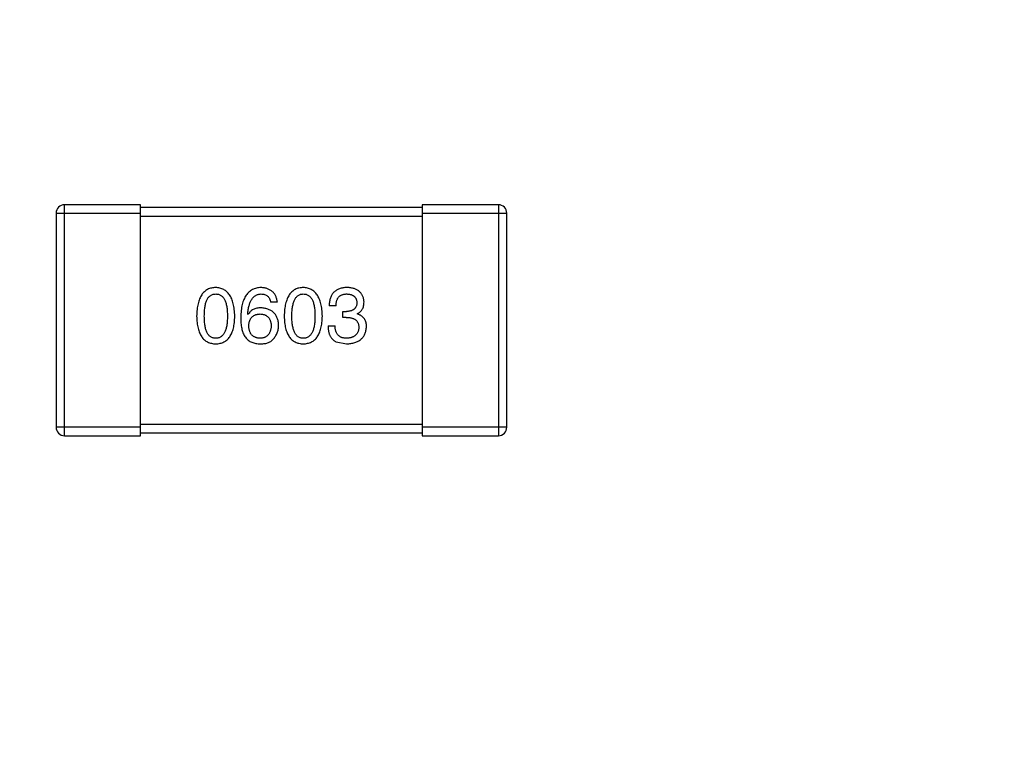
# Model space of a CAD drawing. Header units: inches. Extents: x -36 to 490, y -51 to 98.
# Tile 72 of 153: x 412.69 to 416.18, y 27.66 to 30.25. Entities that reach past the tile are written whole.
import ezdxf

# ---------------------------------------------------------------- set-up
doc = ezdxf.new("R2010")
doc.units = ezdxf.units.IN
doc.header["$LTSCALE"] = 1.21
doc.header["$MEASUREMENT"] = 0
doc.header["$PDMODE"] = 3
doc.header["$PDSIZE"] = 0.3125
doc.layers.get('0').update_dxf_attribs({"linetype": 'CONTINUOUS'})
doc.layers.get('Defpoints').update_dxf_attribs({"linetype": 'CONTINUOUS'})
doc.layers.add('DIM', color=3, linetype='CONTINUOUS')
doc.styles.get("Standard").update_dxf_attribs({"font": 'txt', "width": 0.8})
doc.dimstyles.get("Standard").update_dxf_attribs({"dimtxt": 0.15625, "dimasz": 0.1875, "dimexe": 0.125, "dimexo": 0.0625, "dimgap": 0.09, "dimtad": 0, "dimtih": 1, "dimtoh": 1, "dimzin": 4, "dimdsep": 46, "dimtxsty": 'Standard', "dimblk": '_FILLED', "dimblk1": '_FILLED', "dimblk2": '_FILLED', "dimcen": 0.09, "dimazin": 1, "dimtp": 0.01, "dimtm": 0.01, "dimtfac": 1, "dimtofl": 0, "dimtmove": 0, "dimatfit": 3, "dimldrblk": '_FILLED', "dimfxl": 1, "dimtolj": 1, "dimtzin": 4, "dimarcsym": 0})

# ---------------------------------------------------------------- blocks, each defined once
blk = doc.blocks.new('_FILLED')
at = {"color": 0, "linetype": 'ByBlock'}
blk.add_solid([(0, 0), (-1, 0.1667), (-1, -0.1667)], dxfattribs=at)
blk = doc.blocks.new('*D70')
at = {"layer": 'Defpoints', "color": 0}
for p in [(406.8003, 41.9888), (406.8003, -7.0611), (488.6342, -7.0611)]:
    blk.add_point(p, dxfattribs=at)
at = {"layer": 'DIM', "color": 0, "lineweight": -2}
for p, q in [((406.8628, 41.9888), (488.7592, 41.9888)), ((488.6342, 39.4488), (488.6342, 21.3872)), ((488.6342, -4.5211), (488.6342, 13.5405)), ((406.8628, -7.0611), (488.7592, -7.0611))]:
    blk.add_line(p, q, dxfattribs=at)
at = {"layer": 'DIM', "color": 0, "lineweight": -2, "xscale": 2.54, "yscale": 2.54, "zscale": 2.54}
for p, rotation in [((488.6342, 41.9888), 90), ((488.6342, -7.0611), 270)]:
    blk.add_blockref('_FILLED', p, dxfattribs=dict(at, rotation=rotation))
at = {"layer": 'DIM', "color": 0, "insert": (488.6342, 17.4638), "char_height": 2.5, "attachment_point": 5, "rotation": 90, "line_spacing_factor": 2.5}
blk.add_mtext('\\A1;49.05', dxfattribs=at)

msp = doc.modelspace()

# ---------------------------------------------------------------- linework, layer by layer
at = {"color": 7, "linetype": 'Continuous'}
for p, q in [((413.1187, 29.5956), (412.8487, 29.5956)), ((412.8487, 28.7756), (412.8487, 29.5956)), ((413.1187, 28.7756), (413.1187, 29.5956)), ((414.1187, 29.5856), (413.1187, 29.5856)), ((414.3887, 29.5956), (414.1187, 29.5956)), ((414.1187, 29.5956), (414.1187, 28.7756)), ((414.3887, 29.5956), (414.3887, 28.7756)), ((412.8187, 29.5656), (413.1187, 29.5656)), ((412.8187, 29.5656), (412.8187, 28.8056)), ((413.1187, 29.5556), (414.1187, 29.5556)), ((414.1187, 29.5656), (414.4187, 29.5656)), ((414.4187, 28.8056), (414.4187, 29.5656)), ((413.6043, 29.2494), (413.5802, 29.2494)), ((413.8124, 29.2374), (413.7883, 29.2374)), ((413.5004, 29.2057), (413.4993, 29.2068)), ((413.8364, 29.2167), (413.8496, 29.2167)), ((413.8364, 29.1959), (413.8364, 29.2167)), ((413.8485, 29.1959), (413.8364, 29.1959)), ((413.8878, 29.209), (413.8878, 29.2079)), ((413.784, 29.1653), (413.8091, 29.1653)), ((413.8135, 29.1085), (413.8496, 29.1019)), ((413.1187, 28.8056), (412.8187, 28.8056)), ((414.1187, 28.8156), (413.1187, 28.8156)), ((414.4187, 28.8056), (414.1187, 28.8056)), ((412.8487, 28.7756), (413.1187, 28.7756)), ((413.1187, 28.7856), (414.1187, 28.7856)), ((414.1187, 28.7756), (414.3887, 28.7756))]:
    msp.add_line(p, q, dxfattribs=at)
for centre, start, end in [((412.8487, 29.5656), 90, 180), ((414.3887, 29.5656), 0, 90), ((412.8487, 28.8056), 180, 270), ((414.3887, 28.8056), 270, 0)]:
    msp.add_arc(centre, 0.03, start, end, dxfattribs=at)
for points, knots in [([(413.3854, 29.3019), (413.3828, 29.3018), (413.3776, 29.3015), (413.3701, 29.3003), (413.3631, 29.2981), (413.3566, 29.2953), (413.3505, 29.2916), (413.345, 29.2872), (413.34, 29.2819), (413.3355, 29.2759), (413.3315, 29.2691), (413.3281, 29.2616), (413.3251, 29.2532), (413.3226, 29.2441), (413.3206, 29.2343), (413.3191, 29.2236), (413.3181, 29.2122), (413.3178, 29.2043), (413.3177, 29.2003)], [0, 0, 0, 0, 0.057911, 0.113262, 0.165956, 0.217443, 0.268511, 0.319665, 0.372, 0.426129, 0.483365, 0.543779, 0.607756, 0.676562, 0.749704, 0.827713, 0.911177, 1, 1, 1, 1]), ([(413.4532, 29.2003), (413.453, 29.2043), (413.4527, 29.2121), (413.4515, 29.2234), (413.4499, 29.2339), (413.4479, 29.2437), (413.4453, 29.2528), (413.4423, 29.2611), (413.4388, 29.2686), (413.4348, 29.2754), (413.4303, 29.2814), (413.4253, 29.2867), (413.4199, 29.2912), (413.4139, 29.2949), (413.4075, 29.2978), (413.4005, 29.3), (413.3932, 29.3014), (413.388, 29.3017), (413.3854, 29.3019)], [0, 0, 0, 0, 0.088475, 0.171606, 0.249595, 0.322626, 0.391327, 0.455765, 0.516374, 0.573675, 0.628522, 0.681161, 0.732559, 0.783563, 0.83504, 0.887639, 0.942585, 1, 1, 1, 1]), ([(413.5463, 29.3019), (413.5435, 29.3017), (413.538, 29.3014), (413.53, 29.2999), (413.5225, 29.2977), (413.5156, 29.2946), (413.5091, 29.2907), (413.5033, 29.286), (413.4979, 29.2806), (413.4932, 29.2743), (413.4889, 29.2672), (413.4852, 29.2594), (413.482, 29.2507), (413.4794, 29.2413), (413.4772, 29.2311), (413.4757, 29.22), (413.4746, 29.2082), (413.4743, 29.2001), (413.4742, 29.1959)], [0, 0, 0, 0, 0.058957, 0.115262, 0.16907, 0.221312, 0.273147, 0.324961, 0.377649, 0.432026, 0.488925, 0.549039, 0.612912, 0.680653, 0.753056, 0.830314, 0.912483, 1, 1, 1, 1]), ([(413.6043, 29.2494), (413.604, 29.2514), (413.6035, 29.2553), (413.6022, 29.2609), (413.6007, 29.2662), (413.5987, 29.2712), (413.5963, 29.2757), (413.5936, 29.2799), (413.5906, 29.2837), (413.5871, 29.2872), (413.5833, 29.2903), (413.5791, 29.2931), (413.5745, 29.2955), (413.5696, 29.2975), (413.5643, 29.2992), (413.5586, 29.3005), (413.5526, 29.3014), (413.5485, 29.3017), (413.5463, 29.3019)], [0, 0, 0, 0, 0.06947, 0.136096, 0.199592, 0.260665, 0.319672, 0.377156, 0.433415, 0.489984, 0.546535, 0.604276, 0.663499, 0.725182, 0.788953, 0.855683, 0.926216, 1, 1, 1, 1]), ([(413.6963, 29.3019), (413.6937, 29.3018), (413.6885, 29.3015), (413.681, 29.3003), (413.674, 29.2981), (413.6674, 29.2953), (413.6614, 29.2916), (413.6559, 29.2872), (413.6509, 29.2819), (413.6464, 29.2759), (413.6424, 29.2691), (413.6389, 29.2616), (413.6359, 29.2532), (413.6335, 29.2441), (413.6314, 29.2343), (413.63, 29.2236), (413.6289, 29.2122), (413.6287, 29.2043), (413.6285, 29.2003)], [0, 0, 0, 0, 0.057911, 0.113262, 0.165956, 0.217443, 0.268511, 0.319665, 0.372, 0.426129, 0.483365, 0.543779, 0.607756, 0.676562, 0.749704, 0.827713, 0.911177, 1, 1, 1, 1]), ([(413.7641, 29.2003), (413.7639, 29.2043), (413.7635, 29.2121), (413.7624, 29.2234), (413.7608, 29.2339), (413.7587, 29.2437), (413.7562, 29.2528), (413.7532, 29.2611), (413.7497, 29.2686), (413.7457, 29.2754), (413.7412, 29.2814), (413.7362, 29.2867), (413.7307, 29.2912), (413.7248, 29.2949), (413.7183, 29.2978), (413.7114, 29.3), (413.704, 29.3014), (413.6989, 29.3017), (413.6963, 29.3019)], [0, 0, 0, 0, 0.088475, 0.171606, 0.249595, 0.322626, 0.391327, 0.455765, 0.516374, 0.573675, 0.628522, 0.681161, 0.732559, 0.783563, 0.83504, 0.887639, 0.942585, 1, 1, 1, 1]), ([(413.8517, 29.3019), (413.8492, 29.3018), (413.8443, 29.3017), (413.8372, 29.3007), (413.8306, 29.2995), (413.8245, 29.2976), (413.8188, 29.2953), (413.8136, 29.2924), (413.8089, 29.2891), (413.8047, 29.2853), (413.8009, 29.281), (413.7977, 29.2762), (413.7949, 29.2709), (413.7926, 29.2652), (413.7908, 29.2589), (413.7895, 29.2522), (413.7886, 29.245), (413.7884, 29.24), (413.7883, 29.2374)], [0, 0, 0, 0, 0.073232, 0.142595, 0.207997, 0.270074, 0.329156, 0.386529, 0.441846, 0.496976, 0.551877, 0.607941, 0.665637, 0.725446, 0.788542, 0.855101, 0.925196, 1, 1, 1, 1]), ([(413.9118, 29.2505), (413.9117, 29.2525), (413.9114, 29.2564), (413.9103, 29.262), (413.9088, 29.2673), (413.907, 29.2722), (413.9047, 29.2767), (413.9019, 29.2808), (413.8988, 29.2847), (413.8952, 29.2881), (413.8912, 29.2911), (413.8868, 29.2937), (413.882, 29.2961), (413.8767, 29.2979), (413.8711, 29.2996), (413.865, 29.3007), (413.8585, 29.3016), (413.854, 29.3018), (413.8517, 29.3019)], [0, 0, 0, 0, 0.067521, 0.132139, 0.193339, 0.252064, 0.309083, 0.364848, 0.420021, 0.475612, 0.532002, 0.589602, 0.649896, 0.712634, 0.778603, 0.848416, 0.922155, 1, 1, 1, 1]), ([(413.345, 29.2003), (413.345, 29.2034), (413.3451, 29.2096), (413.3456, 29.2185), (413.3463, 29.2268), (413.3474, 29.2345), (413.3489, 29.2416), (413.3505, 29.2481), (413.3526, 29.254), (413.355, 29.2592), (413.3576, 29.2639), (413.3606, 29.2679), (413.364, 29.2713), (413.3676, 29.2741), (413.3716, 29.2763), (413.376, 29.2779), (413.3806, 29.2788), (413.3838, 29.2789), (413.3854, 29.2789)], [0, 0, 0, 0, 0.096452, 0.187278, 0.271765, 0.350519, 0.423437, 0.491321, 0.554011, 0.612224, 0.666281, 0.717003, 0.764884, 0.811423, 0.856783, 0.902993, 0.950236, 1, 1, 1, 1]), ([(413.3854, 29.2789), (413.3871, 29.2789), (413.3904, 29.2788), (413.3951, 29.2779), (413.3996, 29.2763), (413.4037, 29.2741), (413.4074, 29.2713), (413.4109, 29.2679), (413.4139, 29.2638), (413.4168, 29.2592), (413.4192, 29.254), (413.4213, 29.2481), (413.423, 29.2416), (413.4245, 29.2345), (413.4256, 29.2268), (413.4264, 29.2185), (413.4269, 29.2096), (413.4269, 29.2034), (413.427, 29.2003)], [0, 0, 0, 0, 0.050604, 0.098688, 0.145699, 0.191791, 0.238625, 0.286717, 0.337546, 0.391814, 0.449755, 0.512106, 0.579685, 0.652048, 0.730262, 0.814146, 0.904281, 1, 1, 1, 1]), ([(413.4993, 29.2068), (413.4995, 29.2096), (413.4999, 29.2151), (413.501, 29.2231), (413.5022, 29.2305), (413.5038, 29.2374), (413.5057, 29.2438), (413.5079, 29.2497), (413.5103, 29.255), (413.5131, 29.2598), (413.5163, 29.264), (413.5196, 29.2678), (413.5233, 29.2711), (413.5274, 29.2737), (413.5317, 29.2759), (413.5363, 29.2774), (413.5412, 29.2786), (413.5446, 29.2788), (413.5463, 29.2789)], [0, 0, 0, 0, 0.089218, 0.173709, 0.252753, 0.326963, 0.397099, 0.462534, 0.524018, 0.582178, 0.637235, 0.689955, 0.741228, 0.791618, 0.841661, 0.892925, 0.945259, 1, 1, 1, 1]), ([(413.5463, 29.2789), (413.5486, 29.2789), (413.5529, 29.2787), (413.559, 29.2773), (413.5645, 29.275), (413.5692, 29.2717), (413.5731, 29.2675), (413.5763, 29.2623), (413.5787, 29.2562), (413.5797, 29.2518), (413.5802, 29.2494)], [0, 0, 0, 0, 0.136586, 0.261496, 0.378089, 0.490612, 0.605522, 0.725767, 0.8561, 1, 1, 1, 1]), ([(413.6559, 29.2003), (413.6559, 29.2034), (413.6559, 29.2096), (413.6564, 29.2185), (413.6572, 29.2268), (413.6583, 29.2345), (413.6598, 29.2416), (413.6614, 29.2481), (413.6635, 29.254), (413.6658, 29.2592), (413.6685, 29.2639), (413.6715, 29.2679), (413.6749, 29.2713), (413.6785, 29.2741), (413.6825, 29.2763), (413.6868, 29.2779), (413.6915, 29.2788), (413.6947, 29.2789), (413.6963, 29.2789)], [0, 0, 0, 0, 0.096452, 0.187278, 0.271765, 0.350519, 0.423437, 0.491321, 0.554011, 0.612224, 0.666281, 0.717003, 0.764884, 0.811423, 0.856783, 0.902993, 0.950236, 1, 1, 1, 1]), ([(413.6963, 29.2789), (413.698, 29.2789), (413.7012, 29.2788), (413.706, 29.2779), (413.7104, 29.2763), (413.7146, 29.2741), (413.7183, 29.2713), (413.7218, 29.2679), (413.7248, 29.2638), (413.7276, 29.2592), (413.73, 29.254), (413.7321, 29.2481), (413.7339, 29.2416), (413.7353, 29.2345), (413.7365, 29.2268), (413.7373, 29.2185), (413.7377, 29.2096), (413.7378, 29.2034), (413.7378, 29.2003)], [0, 0, 0, 0, 0.050604, 0.098688, 0.145699, 0.191791, 0.238625, 0.286717, 0.337546, 0.391814, 0.449755, 0.512106, 0.579685, 0.652048, 0.730262, 0.814146, 0.904281, 1, 1, 1, 1]), ([(413.8124, 29.2374), (413.8125, 29.2391), (413.8126, 29.2423), (413.8132, 29.2471), (413.814, 29.2515), (413.8151, 29.2555), (413.8165, 29.2593), (413.8182, 29.2627), (413.8202, 29.2658), (413.8224, 29.2686), (413.825, 29.2711), (413.8278, 29.2732), (413.8309, 29.275), (413.8343, 29.2764), (413.838, 29.2776), (413.842, 29.2784), (413.8462, 29.2789), (413.8491, 29.2789), (413.8506, 29.2789)], [0, 0, 0, 0, 0.078134, 0.15164, 0.221358, 0.286689, 0.348614, 0.407697, 0.464247, 0.520153, 0.574432, 0.629291, 0.684538, 0.742032, 0.801329, 0.863637, 0.930123, 1, 1, 1, 1]), ([(413.8506, 29.2789), (413.852, 29.2789), (413.8547, 29.2788), (413.8586, 29.2783), (413.8622, 29.2776), (413.8656, 29.2767), (413.8687, 29.2756), (413.8716, 29.2742), (413.8742, 29.2726), (413.8766, 29.2708), (413.8788, 29.2688), (413.8806, 29.2665), (413.8823, 29.264), (413.8837, 29.2613), (413.8848, 29.2584), (413.8857, 29.2552), (413.8864, 29.2519), (413.8866, 29.2495), (413.8867, 29.2483)], [0, 0, 0, 0, 0.078051, 0.151197, 0.220412, 0.286742, 0.34933, 0.409464, 0.467368, 0.52298, 0.578639, 0.633998, 0.690142, 0.746855, 0.805868, 0.867776, 0.932345, 1, 1, 1, 1]), ([(413.5463, 29.2298), (413.5437, 29.2297), (413.5386, 29.2296), (413.5313, 29.2285), (413.5246, 29.2265), (413.5184, 29.224), (413.5129, 29.2205), (413.5081, 29.2163), (413.5038, 29.2114), (413.5016, 29.2076), (413.5004, 29.2057)], [0, 0, 0, 0, 0.144617, 0.279572, 0.40596, 0.526097, 0.64389, 0.760003, 0.877724, 1, 1, 1, 1]), ([(413.6086, 29.1675), (413.6085, 29.1698), (413.6083, 29.1744), (413.6073, 29.181), (413.6059, 29.1872), (413.6041, 29.1931), (413.6017, 29.1984), (413.5989, 29.2034), (413.5957, 29.208), (413.592, 29.2121), (413.5879, 29.2158), (413.5833, 29.2191), (413.5782, 29.2219), (413.5727, 29.2243), (413.5668, 29.2264), (413.5604, 29.2279), (413.5535, 29.2291), (413.5488, 29.2295), (413.5463, 29.2298)], [0, 0, 0, 0, 0.071527, 0.139094, 0.20346, 0.264939, 0.323904, 0.381383, 0.437591, 0.493343, 0.549401, 0.606085, 0.664838, 0.725424, 0.788712, 0.855452, 0.925772, 1, 1, 1, 1]), ([(413.8867, 29.2483), (413.8866, 29.2471), (413.8865, 29.2447), (413.886, 29.2412), (413.8852, 29.2379), (413.8841, 29.2349), (413.8827, 29.2321), (413.881, 29.2295), (413.8791, 29.2272), (413.8769, 29.2251), (413.8744, 29.2232), (413.8717, 29.2216), (413.8687, 29.2201), (413.8654, 29.219), (413.8618, 29.2181), (413.858, 29.2173), (413.8538, 29.2168), (413.851, 29.2167), (413.8496, 29.2167)], [0, 0, 0, 0, 0.067741, 0.131599, 0.192143, 0.249977, 0.306453, 0.361639, 0.416449, 0.471489, 0.527582, 0.584873, 0.644974, 0.70814, 0.77492, 0.845909, 0.920585, 1, 1, 1, 1]), ([(413.8878, 29.209), (413.8897, 29.21), (413.8934, 29.2118), (413.8984, 29.2155), (413.9026, 29.2199), (413.906, 29.2248), (413.9086, 29.2304), (413.9105, 29.2366), (413.9117, 29.2434), (413.9118, 29.2481), (413.9118, 29.2505)], [0, 0, 0, 0, 0.125227, 0.244792, 0.361427, 0.478215, 0.59667, 0.722058, 0.856314, 1, 1, 1, 1]), ([(413.3177, 29.2003), (413.3178, 29.1963), (413.3181, 29.1887), (413.3191, 29.1777), (413.3206, 29.1673), (413.3226, 29.1578), (413.3251, 29.149), (413.3281, 29.1409), (413.3315, 29.1336), (413.3356, 29.1271), (413.34, 29.1212), (413.345, 29.1161), (413.3505, 29.1118), (413.3566, 29.1083), (413.3631, 29.1056), (413.3701, 29.1035), (413.3776, 29.1023), (413.3828, 29.102), (413.3854, 29.1019)], [0, 0, 0, 0, 0.087693, 0.170223, 0.247496, 0.319826, 0.387768, 0.451403, 0.511459, 0.568358, 0.622671, 0.675251, 0.726739, 0.778422, 0.830759, 0.884394, 0.940865, 1, 1, 1, 1]), ([(413.3854, 29.1216), (413.3838, 29.1216), (413.3806, 29.1218), (413.376, 29.1227), (413.3716, 29.1242), (413.3677, 29.1264), (413.364, 29.1292), (413.3606, 29.1326), (413.3576, 29.1367), (413.355, 29.1413), (413.3526, 29.1466), (413.3505, 29.1524), (413.3489, 29.1589), (413.3474, 29.166), (413.3463, 29.1737), (413.3456, 29.182), (413.3451, 29.1909), (413.345, 29.1971), (413.345, 29.2003)], [0, 0, 0, 0, 0.049766, 0.097012, 0.143225, 0.188786, 0.235079, 0.282962, 0.333687, 0.387747, 0.445963, 0.508657, 0.576545, 0.649868, 0.72822, 0.812712, 0.903543, 1, 1, 1, 1]), ([(413.3854, 29.1019), (413.3881, 29.102), (413.3933, 29.1023), (413.4008, 29.1035), (413.4078, 29.1056), (413.4143, 29.1083), (413.4203, 29.1118), (413.4258, 29.1161), (413.4309, 29.1212), (413.4354, 29.127), (413.4393, 29.1336), (413.4428, 29.1409), (413.4458, 29.149), (413.4483, 29.1578), (413.4503, 29.1673), (413.4518, 29.1777), (413.4528, 29.1887), (413.4531, 29.1963), (413.4532, 29.2003)], [0, 0, 0, 0, 0.059134, 0.115603, 0.169236, 0.221572, 0.273254, 0.32474, 0.377319, 0.431815, 0.488555, 0.548609, 0.612242, 0.680182, 0.75251, 0.829782, 0.91231, 1, 1, 1, 1]), ([(413.427, 29.2003), (413.4269, 29.1971), (413.4269, 29.1911), (413.4264, 29.1822), (413.4256, 29.174), (413.4245, 29.1664), (413.423, 29.1594), (413.4213, 29.1529), (413.4192, 29.1471), (413.4167, 29.1419), (413.414, 29.1372), (413.4109, 29.1331), (413.4075, 29.1297), (413.4037, 29.1268), (413.3996, 29.1246), (413.3952, 29.1229), (413.3904, 29.1219), (413.3871, 29.1217), (413.3854, 29.1216)], [0, 0, 0, 0, 0.094834, 0.184067, 0.267029, 0.344713, 0.417334, 0.484367, 0.546941, 0.604717, 0.65953, 0.710539, 0.759381, 0.806382, 0.853027, 0.900623, 0.949121, 1, 1, 1, 1]), ([(413.4742, 29.1959), (413.4742, 29.1924), (413.4743, 29.1855), (413.475, 29.1754), (413.476, 29.166), (413.4777, 29.1572), (413.4796, 29.1491), (413.482, 29.1415), (413.4849, 29.1345), (413.4873, 29.1302), (413.4884, 29.1281)], [0, 0, 0, 0, 0.151498, 0.29521, 0.430242, 0.557137, 0.677306, 0.790845, 0.898111, 1, 1, 1, 1]), ([(413.5026, 29.1653), (413.5027, 29.167), (413.503, 29.1702), (413.5036, 29.175), (413.5047, 29.1794), (413.5059, 29.1835), (413.5074, 29.1873), (413.5093, 29.1908), (413.5114, 29.1939), (413.5138, 29.1967), (413.5165, 29.1993), (413.5194, 29.2014), (413.5226, 29.2034), (413.5262, 29.2049), (413.53, 29.2062), (413.5341, 29.2071), (413.5385, 29.2077), (413.5415, 29.2078), (413.5431, 29.2079)], [0, 0, 0, 0, 0.076072, 0.148369, 0.216753, 0.281358, 0.342792, 0.401604, 0.458929, 0.514444, 0.569818, 0.625343, 0.681554, 0.739608, 0.800134, 0.863477, 0.929547, 1, 1, 1, 1]), ([(413.5431, 29.2079), (413.5446, 29.2078), (413.5475, 29.2077), (413.5517, 29.2071), (413.5557, 29.2062), (413.5594, 29.205), (413.5628, 29.2034), (413.566, 29.2016), (413.5689, 29.1995), (413.5715, 29.197), (413.5738, 29.1942), (413.5759, 29.1912), (413.5777, 29.1878), (413.5792, 29.1841), (413.5804, 29.1801), (413.5814, 29.1758), (413.5821, 29.1712), (413.5823, 29.168), (413.5824, 29.1664)], [0, 0, 0, 0, 0.069884, 0.136529, 0.199638, 0.259844, 0.317774, 0.374356, 0.430026, 0.485148, 0.5409, 0.597889, 0.657472, 0.718614, 0.783613, 0.85129, 0.923712, 1, 1, 1, 1]), ([(413.6285, 29.2003), (413.6287, 29.1963), (413.6289, 29.1887), (413.63, 29.1777), (413.6314, 29.1673), (413.6335, 29.1578), (413.6359, 29.149), (413.6389, 29.1409), (413.6424, 29.1336), (413.6464, 29.1271), (413.6509, 29.1212), (413.6559, 29.1161), (413.6614, 29.1118), (413.6674, 29.1083), (413.674, 29.1056), (413.681, 29.1035), (413.6885, 29.1023), (413.6937, 29.102), (413.6963, 29.1019)], [0, 0, 0, 0, 0.087693, 0.170223, 0.247496, 0.319826, 0.387768, 0.451403, 0.511459, 0.568358, 0.622671, 0.675251, 0.726739, 0.778422, 0.830759, 0.884394, 0.940865, 1, 1, 1, 1]), ([(413.6963, 29.1216), (413.6947, 29.1216), (413.6915, 29.1218), (413.6868, 29.1227), (413.6825, 29.1242), (413.6785, 29.1264), (413.6749, 29.1292), (413.6715, 29.1326), (413.6685, 29.1367), (413.6658, 29.1413), (413.6635, 29.1466), (413.6614, 29.1524), (413.6597, 29.1589), (413.6583, 29.166), (413.6572, 29.1737), (413.6564, 29.182), (413.6559, 29.1909), (413.6559, 29.1971), (413.6559, 29.2003)], [0, 0, 0, 0, 0.049766, 0.097012, 0.143225, 0.188786, 0.235079, 0.282962, 0.333687, 0.387747, 0.445963, 0.508657, 0.576545, 0.649868, 0.72822, 0.812712, 0.903543, 1, 1, 1, 1]), ([(413.6963, 29.1019), (413.699, 29.102), (413.7041, 29.1023), (413.7116, 29.1035), (413.7186, 29.1056), (413.7252, 29.1083), (413.7312, 29.1118), (413.7367, 29.1161), (413.7417, 29.1212), (413.7462, 29.127), (413.7502, 29.1336), (413.7537, 29.1409), (413.7567, 29.149), (413.7591, 29.1578), (413.7612, 29.1673), (413.7626, 29.1777), (413.7637, 29.1887), (413.7639, 29.1963), (413.7641, 29.2003)], [0, 0, 0, 0, 0.059134, 0.115603, 0.169236, 0.221572, 0.273254, 0.32474, 0.377319, 0.431815, 0.488555, 0.548609, 0.612242, 0.680182, 0.75251, 0.829782, 0.91231, 1, 1, 1, 1]), ([(413.7378, 29.2003), (413.7378, 29.1971), (413.7377, 29.1911), (413.7373, 29.1822), (413.7365, 29.174), (413.7353, 29.1664), (413.7339, 29.1594), (413.7321, 29.1529), (413.73, 29.1471), (413.7276, 29.1419), (413.7248, 29.1372), (413.7217, 29.1331), (413.7183, 29.1297), (413.7145, 29.1268), (413.7104, 29.1246), (413.706, 29.1229), (413.7013, 29.1219), (413.698, 29.1217), (413.6963, 29.1216)], [0, 0, 0, 0, 0.094834, 0.184067, 0.267029, 0.344713, 0.417334, 0.484367, 0.546941, 0.604717, 0.65953, 0.710539, 0.759381, 0.806382, 0.853027, 0.900623, 0.949121, 1, 1, 1, 1]), ([(413.8485, 29.1959), (413.8503, 29.1959), (413.8538, 29.1959), (413.8588, 29.1954), (413.8636, 29.1947), (413.868, 29.1937), (413.872, 29.1925), (413.8758, 29.1909), (413.8791, 29.1891), (413.8821, 29.1869), (413.8847, 29.1845), (413.887, 29.1818), (413.889, 29.1789), (413.8906, 29.1756), (413.8918, 29.172), (413.8927, 29.1682), (413.8932, 29.1641), (413.8932, 29.1613), (413.8933, 29.1598)], [0, 0, 0, 0, 0.082495, 0.159728, 0.232496, 0.300725, 0.365163, 0.425859, 0.483728, 0.538892, 0.592921, 0.646195, 0.699968, 0.754746, 0.811387, 0.870806, 0.933482, 1, 1, 1, 1]), ([(413.9206, 29.1631), (413.9206, 29.1645), (413.9205, 29.1673), (413.9201, 29.1714), (413.9195, 29.1753), (413.9186, 29.179), (413.9175, 29.1825), (413.916, 29.1858), (413.9144, 29.1889), (413.9125, 29.1918), (413.9103, 29.1945), (413.9078, 29.197), (413.9051, 29.1993), (413.9021, 29.2015), (413.8989, 29.2034), (413.8955, 29.2052), (413.8917, 29.2066), (413.8891, 29.2075), (413.8878, 29.2079)], [0, 0, 0, 0, 0.071215, 0.138707, 0.20396, 0.266995, 0.327734, 0.387609, 0.445602, 0.503345, 0.561136, 0.618597, 0.677672, 0.738255, 0.799989, 0.863961, 0.930555, 1, 1, 1, 1]), ([(413.5441, 29.1216), (413.5426, 29.1216), (413.5394, 29.1218), (413.535, 29.1224), (413.5307, 29.1233), (413.5268, 29.1247), (413.5232, 29.1262), (413.5199, 29.1282), (413.5168, 29.1304), (413.5141, 29.133), (413.5115, 29.1359), (413.5094, 29.1392), (413.5075, 29.1427), (413.5059, 29.1466), (413.5047, 29.1508), (413.5037, 29.1554), (413.5029, 29.1602), (413.5027, 29.1636), (413.5026, 29.1653)], [0, 0, 0, 0, 0.070403, 0.137196, 0.200053, 0.260887, 0.31876, 0.37535, 0.430743, 0.485927, 0.541678, 0.598832, 0.657726, 0.719441, 0.783504, 0.851852, 0.923533, 1, 1, 1, 1]), ([(413.5824, 29.1664), (413.5823, 29.1647), (413.5821, 29.1613), (413.5814, 29.1564), (413.5804, 29.1519), (413.5793, 29.1476), (413.5778, 29.1437), (413.5761, 29.1401), (413.5741, 29.1368), (413.5718, 29.1338), (413.5693, 29.1312), (413.5665, 29.1288), (413.5634, 29.1268), (413.5601, 29.1251), (413.5565, 29.1237), (413.5526, 29.1227), (413.5485, 29.1219), (413.5456, 29.1217), (413.5441, 29.1216)], [0, 0, 0, 0, 0.078863, 0.153308, 0.223539, 0.289857, 0.35341, 0.413572, 0.471721, 0.528235, 0.584279, 0.638781, 0.69466, 0.751251, 0.809198, 0.869697, 0.933318, 1, 1, 1, 1]), ([(413.589, 29.1183), (413.5905, 29.12), (413.5936, 29.1235), (413.5976, 29.129), (413.601, 29.1349), (413.6038, 29.1409), (413.606, 29.1472), (413.6075, 29.1538), (413.6084, 29.1605), (413.6086, 29.1651), (413.6086, 29.1675)], [0, 0, 0, 0, 0.129393, 0.255335, 0.378531, 0.500878, 0.622934, 0.746191, 0.87096, 1, 1, 1, 1]), ([(413.784, 29.1653), (413.784, 29.1635), (413.7842, 29.16), (413.7846, 29.1549), (413.7853, 29.15), (413.7862, 29.1454), (413.7873, 29.141), (413.7886, 29.1368), (413.7901, 29.1329), (413.7918, 29.1292), (413.7938, 29.1258), (413.7959, 29.1226), (413.7983, 29.1196), (413.8009, 29.1169), (413.8037, 29.1144), (413.8068, 29.1122), (413.81, 29.1101), (413.8123, 29.109), (413.8135, 29.1085)], [0, 0, 0, 0, 0.078937, 0.154495, 0.226898, 0.296844, 0.363348, 0.427781, 0.48946, 0.549586, 0.607902, 0.664733, 0.720805, 0.776157, 0.831175, 0.886736, 0.943094, 1, 1, 1, 1]), ([(413.8506, 29.1216), (413.849, 29.1216), (413.8458, 29.1216), (413.8412, 29.1222), (413.8369, 29.123), (413.8329, 29.1242), (413.8292, 29.1257), (413.8258, 29.1276), (413.8228, 29.1299), (413.82, 29.1324), (413.8175, 29.1354), (413.8154, 29.1386), (413.8135, 29.1423), (413.812, 29.1462), (413.8108, 29.1505), (413.8099, 29.1551), (413.8093, 29.1601), (413.8092, 29.1635), (413.8091, 29.1653)], [0, 0, 0, 0, 0.071272, 0.13882, 0.201858, 0.262757, 0.320043, 0.376709, 0.431462, 0.486034, 0.541209, 0.597703, 0.65589, 0.717768, 0.782056, 0.850407, 0.92277, 1, 1, 1, 1]), ([(413.8496, 29.1019), (413.8523, 29.102), (413.8576, 29.1023), (413.8654, 29.1032), (413.8726, 29.1046), (413.8793, 29.1064), (413.8856, 29.1087), (413.8913, 29.1114), (413.8965, 29.1146), (413.9012, 29.1182), (413.9054, 29.1223), (413.9092, 29.1268), (413.9124, 29.1318), (413.915, 29.1372), (413.9172, 29.143), (413.9189, 29.1493), (413.9201, 29.156), (413.9204, 29.1607), (413.9206, 29.1631)], [0, 0, 0, 0, 0.078078, 0.151942, 0.221594, 0.28726, 0.350176, 0.409768, 0.467648, 0.523784, 0.578904, 0.634014, 0.689819, 0.746826, 0.805875, 0.867063, 0.931764, 1, 1, 1, 1]), ([(413.8933, 29.1598), (413.8932, 29.1584), (413.8929, 29.1555), (413.8922, 29.1514), (413.8912, 29.1475), (413.8899, 29.1439), (413.8882, 29.1406), (413.8864, 29.1375), (413.8841, 29.1347), (413.8816, 29.1321), (413.8787, 29.1299), (413.8756, 29.1279), (413.8722, 29.1261), (413.8684, 29.1247), (413.8644, 29.1235), (413.8601, 29.1226), (413.8555, 29.1219), (413.8523, 29.1217), (413.8506, 29.1216)], [0, 0, 0, 0, 0.068514, 0.133941, 0.195994, 0.255362, 0.312994, 0.369441, 0.424687, 0.480522, 0.537148, 0.594801, 0.654411, 0.716817, 0.781981, 0.850498, 0.923306, 1, 1, 1, 1]), ([(413.4884, 29.1281), (413.4899, 29.1261), (413.4928, 29.1222), (413.4981, 29.117), (413.5037, 29.1125), (413.51, 29.1089), (413.5167, 29.1059), (413.5239, 29.1038), (413.5317, 29.1024), (413.537, 29.1021), (413.5398, 29.1019)], [0, 0, 0, 0, 0.125033, 0.246266, 0.36603, 0.485265, 0.606781, 0.732144, 0.862551, 1, 1, 1, 1]), ([(413.5398, 29.1019), (413.5426, 29.1019), (413.548, 29.1018), (413.5558, 29.1024), (413.563, 29.1035), (413.5695, 29.1053), (413.5753, 29.1076), (413.5805, 29.1106), (413.5852, 29.114), (413.5877, 29.1169), (413.589, 29.1183)], [0, 0, 0, 0, 0.156782, 0.301945, 0.436395, 0.561474, 0.678489, 0.78853, 0.894967, 1, 1, 1, 1])]:
    msp.add_open_spline(points, degree=3, knots=knots, dxfattribs=at)

# ---------------------------------------------------------------- dimensions: what is measured, and where the dimension line sits
at = {"layer": 'DIM'}
dim = msp.add_linear_dim(base=(488.6342, -7.0611), p1=(406.8003, 41.9888), p2=(406.8003, -7.0611), angle=90, dimstyle='Standard', override={"dimtxt": 2.5, "dimasz": 2.54, "dimtih": 0, "dimtoh": 0, "dimzin": 0, "dimcen": 0.198, "dimadec": 0, "dimazin": 0, "dimtp": 0, "dimtm": 0, "dimtdec": 4, "dimtzin": 0}, dxfattribs=at)
dim.commit()
dim.dimension.update_dxf_attribs({"geometry": '*D70', "text_midpoint": (488.6342, 17.4638)})

doc.saveas('drawing.dxf')
